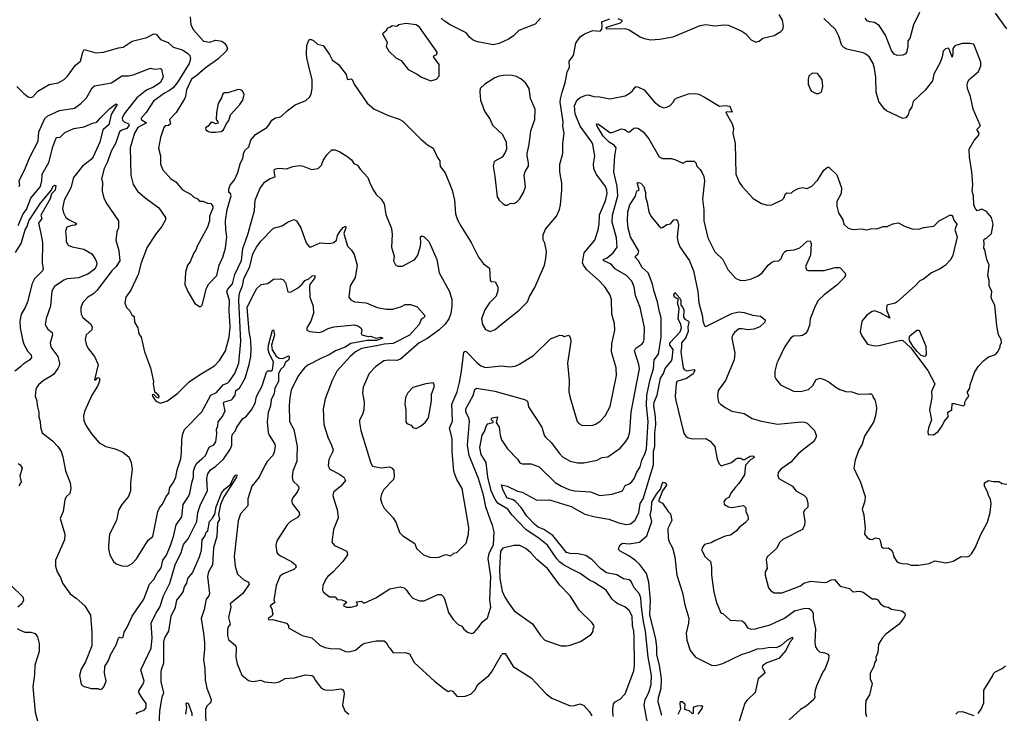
# Model space of a CAD drawing. Extents: x 1245432 to 1420865, y 606325 to 671314.
# Tile 126 of 256: x 1307969 to 1316604, y 644923 to 651010. Entities that reach past the tile are written whole.
import ezdxf

# ---------------------------------------------------------------- set-up
doc = ezdxf.new("R2010")
doc.units = 0

msp = doc.modelspace()

# ---------------------------------------------------------------- linework, layer by layer
at = {"layer": '0CON20XD'}
for points in [[(1315902.9, 651165), (1315805.7, 650965), (1315775.8, 650845), (1315758.6, 650825), (1315757.3, 650775), (1315746.7, 650723.3), (1315735, 650708.1), (1315715, 650698.5), (1315665, 650695.6), (1315638.9, 650708.9), (1315615, 650739.2), (1315561.5, 650875), (1315505, 650958.1), (1315465.4, 650985.4), (1315425, 650990.6), (1315401.2, 651001.2), (1315382.8, 651022.8)], [(1316625, 650928.8), (1316525, 651067.5)], [(1309462.5, 651035), (1309468.6, 650965), (1309492.4, 650922.4), (1309582.1, 650822.1), (1309635, 650812.5), (1309685, 650831.8), (1309742.4, 650822.4), (1309765.6, 650805.6), (1309786, 650775), (1309790.8, 650755), (1309780, 650735), (1309705, 650664.3), (1309594.4, 650585), (1309525, 650523.1), (1309475, 650488.8), (1309432.1, 650395), (1309423.8, 650335), (1309415.4, 650314.6), (1309340, 650195), (1309282.9, 650135), (1309290, 650095), (1309275, 650081.4), (1309245, 650078.6), (1309231.4, 650065), (1309203.3, 649975), (1309185.9, 649884.1), (1309202.5, 649815), (1309205, 649742.5), (1309225, 649691.2), (1309269.4, 649639.4)], [(1309269.4, 649639.4), (1309295, 649612.5), (1309337.3, 649587.3), (1309397, 649517), (1309473.3, 649475), (1309495, 649454), (1309528.8, 649438.8), (1309545, 649417.5), (1309575, 649417.5), (1309615, 649398.8), (1309645, 649397.5), (1309663, 649373), (1309661.2, 649355), (1309633.3, 649285), (1309632.5, 649245), (1309615, 649190), (1309526.4, 649023.6), (1309513.6, 648986.4), (1309496.4, 648963.6), (1309463.6, 648886.4), (1309440, 648855), (1309423.3, 648795), (1309417.5, 648685), (1309443.9, 648623.9), (1309505, 648520), (1309545, 648492.5), (1309557, 648493), (1309570, 648505), (1309608, 648655), (1309627.6, 648692.4), (1309696.9, 648765), (1309719.2, 648855), (1309749.2, 648925), (1309774, 649005), (1309785.8, 649105), (1309776.4, 649166.4), (1309773.8, 649245), (1309787.5, 649345), (1309822, 649465), (1309817.5, 649485), (1309802.5, 649495), (1309803.3, 649523.3), (1309815, 649559.2), (1309853.5, 649605), (1309881.7, 649668.3), (1309901.4, 649745), (1309925.6, 649795), (1309934.4, 649845.6), (1309945.8, 649865), (1309977.5, 649895), (1309996.8, 649953.2), (1310037.3, 650002.7), (1310136.4, 650063.6), (1310155, 650083.3), (1310180.9, 650129.1), (1310211.1, 650148.9), (1310245.7, 650154.3), (1310265, 650164), (1310315, 650211.2), (1310385.9, 650264.1), (1310477.7, 650302.3), (1310510.5, 650329.5), (1310524.1, 650355.9), (1310534, 650405), (1310534.1, 650484.1), (1310507.5, 650587.5), (1310486.2, 650675), (1310483.3, 650715), (1310487, 650783), (1310505, 650830), (1310515, 650840), (1310525, 650837.5), (1310545, 650827.5), (1310580, 650795), (1310630, 650785), (1310686.2, 650705), (1310707.7, 650657.7), (1310765, 650616.2), (1310830.5, 650530.5), (1310840.8, 650490.8), (1310845, 650486.7), (1310875, 650490), (1310884.1, 650484.1), (1310900.8, 650445), (1311016.8, 650276.8), (1311075, 650228), (1311195, 650172.5), (1311297.6, 650137.6), (1311328.3, 650118.3), (1311485, 649963.8), (1311545, 649913.3), (1311595, 649882.5), (1311634.4, 649795), (1311652.5, 649772.5), (1311654.3, 649755), (1311655, 649723.3), (1311700.8, 649665), (1311761.2, 649515), (1311782, 649425), (1311791.4, 649305), (1311808.6, 649255), (1311839.2, 649195), (1311929.2, 649055), (1311992, 648925), (1312035, 648868.8), (1312088.3, 648828.3), (1312095, 648722.5), (1312105, 648713.3), (1312139.5, 648709.5), (1312161.2, 648665), (1312163.3, 648635), (1312146.7, 648585), (1312088.8, 648525), (1312048.8, 648465), (1312018.8, 648385), (1312026.2, 648335), (1312055, 648292.5), (1312095, 648273.3), (1312138.3, 648291.7), (1312195, 648338.8), (1312347.8, 648462.2), (1312421.2, 648535), (1312438.8, 648581.2), (1312485, 648660), (1312570, 648855), (1312584.2, 648915), (1312588.6, 648975), (1312575, 649050), (1312558.3, 649078.3), (1312558.3, 649121.7), (1312579.3, 649170.7), (1312677.5, 649285), (1312702.9, 649345), (1312711.4, 649385), (1312724.3, 649515), (1312724.2, 649574.2), (1312705.6, 649675), (1312707, 649743), (1312732.9, 649835), (1312732.5, 649925), (1312744.4, 650015), (1312730.6, 650075), (1312733.5, 650115), (1312709.1, 650285), (1312710.9, 650315), (1312724.7, 650375.3), (1312753.6, 650456.4), (1312769.5, 650550.5), (1312791.2, 650595), (1312786.2, 650645), (1312826.7, 650695), (1312846.7, 650805), (1312885, 650860), (1312923, 650887), (1312995, 650916.7), (1313060.7, 650909.3), (1313073, 650927), (1313077.5, 650955), (1313073.3, 650985), (1313080, 650995), (1313145, 651016.7)], [(1312536.8, 651023.2), (1312489.7, 650970.3), (1312345, 650915.8), (1312295, 650866), (1312255, 650840), (1312175, 650801.1), (1312125, 650788.9), (1311985, 650815.8), (1311945, 650830), (1311915, 650853.8), (1311885, 650895.7), (1311744, 650965), (1311695, 650997.1), (1311664.7, 651024.7)], [(1311981.7, 647998.3), (1312012.2, 647972.2), (1312055, 647958.6), (1312195, 647972.9), (1312265.9, 647964.1), (1312315, 647970), (1312346.7, 647983.3), (1312475, 648063.3), (1312625, 648208.8), (1312705, 648241.2), (1312729.3, 648239.3), (1312745, 648230), (1312785, 648242.5), (1312800, 648215), (1312801.2, 648185), (1312774.2, 647995), (1312788, 647845), (1312784.3, 647745), (1312795, 647692.5), (1312858, 647485), (1312873.3, 647465), (1312905, 647448.8), (1312995, 647452), (1313019.7, 647460.3), (1313055.6, 647484.4), (1313102, 647535), (1313145.6, 647615), (1313203, 647887), (1313200.6, 647955), (1313158.9, 648095), (1313161.9, 648165), (1313189.2, 648285), (1313184.2, 648345), (1313162.2, 648425), (1313159.4, 648555), (1313145, 648598.8), (1313100, 648665), (1313045.4, 648725.4), (1312943.7, 648813.7), (1312912, 648855), (1312904.4, 648875), (1312918.1, 648965), (1313012.9, 649075), (1313042.6, 649167.4), (1313051.2, 649215), (1313053.2, 649296.8), (1313105, 649421.2), (1313120.5, 649485), (1313118.2, 649515), (1313106.4, 649545), (1313075, 649591.4), (1313023.1, 649655), (1313002.5, 649705), (1313000.6, 649745), (1313011.1, 649815), (1312995.6, 649915), (1312986.5, 649935), (1312884, 650075), (1312840.8, 650185), (1312835.4, 650255), (1312850.4, 650295), (1312865, 650313.3), (1312885, 650328.5), (1312935, 650348.5), (1312955, 650350), (1313005, 650335.6), (1313055, 650333.1), (1313145, 650316.7), (1313279.4, 650340.6), (1313315, 650361.2), (1313343.3, 650385), (1313365, 650416.7), (1313375, 650423.3), (1313395, 650418), (1313445.6, 650395.6), (1313535, 650286.7), (1313581.7, 650251.7), (1313615, 650237.5), (1313645, 650242.5), (1313673.6, 650256.4), (1313700, 650285), (1313715, 650312.5), (1313734.2, 650325.8), (1313835, 650358.8), (1313895, 650361.2), (1313925.8, 650355.8), (1313975, 650331.2), (1314105, 650252.5), (1314155, 650257.5), (1314195, 650250), (1314211.7, 650211.7), (1314220, 650205), (1314215, 650200), (1314168.3, 650201.7), (1314162.5, 650195), (1314217.5, 650095), (1314228, 650055), (1314224.2, 650015), (1314242.5, 649925), (1314248, 649655), (1314278.8, 649585), (1314303.8, 649545), (1314402.3, 649442.3), (1314475, 649398), (1314528, 649382), (1314565, 649385.8), (1314655, 649430), (1314668.8, 649445), (1314685, 649482.5), (1314695, 649490), (1314735, 649486.7), (1314752.5, 649505), (1314795, 649530), (1314835, 649536.7), (1314875, 649530), (1314915, 649548.8), (1314967.5, 649605), (1315021.1, 649688.9), (1315052.5, 649715), (1315065, 649716.2), (1315135, 649650), (1315176.2, 649535), (1315174, 649485), (1315136.2, 649415), (1315134.1, 649374.1), (1315148, 649315), (1315187.5, 649255), (1315196.2, 649215), (1315235, 649181.2), (1315275, 649168.8), (1315355, 649176.2), (1315395, 649166.2), (1315442.3, 649177.7), (1315485, 649176.2), (1315540, 649195), (1315575, 649196.7), (1315625, 649220), (1315675, 649226.7), (1315735, 649196), (1315805, 649172), (1315863.8, 649173.8), (1315895, 649186), (1315985, 649198.8), (1316032.5, 649245), (1316125, 649293.3), (1316145.9, 649295.9), (1316161.7, 649251.7), (1316187.5, 649215), (1316170, 649165), (1316190, 649105), (1316153.3, 648945), (1316133.3, 648905), (1316085, 648853.3), (1316035, 648821.2), (1315965, 648788), (1315895, 648733.8), (1315862.7, 648717.3), (1315825, 648677.5), (1315662.5, 648535), (1315645, 648523.8), (1315572.5, 648505), (1315569.5, 648465), (1315598.3, 648391.7), (1315515, 648437.5), (1315465, 648456), (1315437.5, 648445), (1315395, 648413.3), (1315353.3, 648365), (1315339.3, 648270.7), (1315355, 648236.7), (1315405, 648162.5), (1315465, 648146.7), (1315505, 648150), (1315695, 648198.8), (1315715, 648194), (1315782.1, 648132.1), (1315932.6, 647932.6), (1315993.3, 647815), (1315964, 647746), (1315968.8, 647695), (1315947.5, 647585), (1315966.2, 647495), (1315943, 647437), (1315932.5, 647395), (1315935, 647370), (1315981.7, 647368.3), (1316023, 647397), (1316057.5, 647445), (1316076.4, 647483.6), (1316110, 647525), (1316107.5, 647565), (1316143.6, 647586.4), (1316147.5, 647642.5), (1316165, 647643.3), (1316245, 647622.5), (1316256.4, 647633.6), (1316256.7, 647655), (1316265, 647672.5), (1316285, 647693.3), (1316291.2, 647705), (1316280, 647735), (1316282, 647745), (1316300.8, 647775), (1316304, 647805), (1316341.2, 647915), (1316374.2, 647965.8), (1316422.3, 648017.7), (1316465, 648050), (1316525, 648072.5), (1316545, 648092.5), (1316566.7, 648135), (1316567.5, 648155), (1316577.5, 648175), (1316576.7, 648205), (1316553.3, 648245), (1316537, 648323), (1316520, 648505), (1316493.3, 648555), (1316488.8, 648575), (1316493.3, 648625), (1316470, 648675), (1316469.3, 648720.7), (1316458.8, 648765), (1316470, 648855), (1316450, 648905), (1316431.7, 648991.7), (1316422.5, 649005), (1316427.5, 649045), (1316423, 649077), (1316435, 649090), (1316445, 649090), (1316490, 649135), (1316506.7, 649215), (1316492.5, 649275), (1316446.4, 649326.4), (1316405, 649347.5), (1316365, 649332.5), (1316346.7, 649355), (1316336.2, 649385), (1316333.1, 649465), (1316320.6, 649505), (1316327.6, 649562.4), (1316318.2, 649675), (1316297.3, 649805), (1316294.4, 649875), (1316339.7, 649950.3), (1316378, 649995), (1316382, 650015), (1316362.9, 650047.1), (1316392.9, 650075), (1316393.1, 650085), (1316330, 650225), (1316306.2, 650336.2), (1316279.4, 650405), (1316276.7, 650435), (1316281.3, 650458.7), (1316295.5, 650484.5), (1316376, 650555), (1316396.7, 650605), (1316396.4, 650636.4), (1316335, 650796.2), (1316301.7, 650801.7), (1316235, 650800), (1316170.4, 650779.6), (1316153.3, 650756.7), (1316153.5, 650715), (1316145, 650682.5), (1316120.6, 650750.6), (1316110.7, 650759.3), (1316086.8, 650753.2), (1316068, 650735), (1316060, 650685), (1316040.8, 650635), (1315986.8, 650533.2), (1315975, 650473.3), (1315909.5, 650390.5), (1315805, 650292.5), (1315793.3, 650245), (1315770.5, 650209.5), (1315760, 650175), (1315740.8, 650149.2), (1315714.1, 650144.1), (1315571.2, 650211.2), (1315553.3, 650225), (1315501.7, 650291.7), (1315479.2, 650375), (1315475.5, 650505.5), (1315465, 650582.5), (1315452.9, 650625), (1315420.5, 650680.5), (1315388.8, 650708.8), (1315365, 650719.4), (1315223, 650753), (1315195, 650767.1), (1315180, 650785), (1315152.2, 650865), (1315122.5, 650925), (1315021.9, 651021.9)], [(1313215, 651020), (1313250, 651005), (1313250, 650995), (1313235, 650980), (1313120, 650945), (1313110, 650935), (1313115, 650930), (1313275, 650932), (1313315, 650921.2), (1313410.3, 650860.3), (1313445, 650846), (1313505, 650834.2), (1313580.9, 650839.1), (1313699.3, 650860.7), (1313935, 650960), (1313985, 650969.2), (1314065, 650956), (1314145, 650966), (1314185, 650961.2), (1314300.7, 650910.7), (1314337.5, 650885), (1314383.9, 650833.9), (1314425, 650812.5), (1314455, 650822.5), (1314485, 650846.7), (1314585, 650872.5), (1314643, 650907), (1314660, 650925), (1314667, 650953), (1314658.8, 651005), (1314630, 651055)], [(1311575, 650473.8), (1311625, 650487.5), (1311647.5, 650515), (1311646.4, 650616.4), (1311597.5, 650685), (1311602.5, 650695), (1311626.7, 650705), (1311630, 650725), (1311473.8, 650945), (1311445.7, 650965.7), (1311355.8, 650975.8), (1311295, 650966.2), (1311275, 650950), (1311235, 650957.5), (1311215, 650942.5), (1311193.6, 650936.4), (1311179.3, 650910.7), (1311150, 650885), (1311191.7, 650811.7), (1311183.3, 650775), (1311206.7, 650735), (1311267.5, 650675), (1311313, 650653), (1311375, 650573.8), (1311455, 650533.3), (1311492.5, 650505), (1311575, 650473.8)], [(1307943.3, 650425), (1308003.6, 650363.6), (1308043.9, 650333.9), (1308065, 650326.7), (1308085, 650333.3), (1308127, 650383), (1308227.1, 650442.9), (1308307.5, 650455), (1308358, 650485), (1308387.1, 650515), (1308458, 650612), (1308501.2, 650645), (1308522, 650725), (1308535, 650750), (1308635, 650720), (1308705, 650724.2), (1308835, 650764.3), (1308875, 650770), (1308955, 650822), (1309082.5, 650855), (1309145, 650885.8), (1309165, 650882), (1309205, 650835.7), (1309269.9, 650809.9), (1309315, 650770), (1309395.9, 650745.9), (1309444.2, 650715), (1309461.4, 650695), (1309466.5, 650665), (1309454, 650625), (1309354.8, 650465), (1309315, 650412.5), (1309282.6, 650387.4), (1309237.5, 650365), (1309141.4, 650295), (1309078.5, 650195), (1309034.4, 650145), (1309035, 650134.5), (1309081.4, 650105), (1309005, 650064.5), (1308974.5, 650015), (1308938.9, 649885), (1308942.5, 649645), (1308964.2, 649565), (1309000.8, 649505), (1309065, 649449.2), (1309188.7, 649358.7), (1309248.8, 649275), (1309246, 649255), (1309214.3, 649195), (1309165.4, 649134.6), (1309085.5, 649014.5), (1309034, 648876), (1309006.9, 648775), (1308942.8, 648637.2), (1308900, 648575), (1308890, 648525), (1308904.5, 648484.5), (1308934.3, 648454.3), (1308951.2, 648421.2), (1308971.2, 648405), (1308976.8, 648356.8), (1309004, 648305), (1309015, 648252.5), (1309033.3, 648225), (1309063.8, 648095), (1309116.7, 647955), (1309142.5, 647835), (1309140, 647815), (1309150, 647745), (1309166.4, 647736.4), (1309190, 647705), (1309185, 647690), (1309170, 647695), (1309145, 647720), (1309131.7, 647718.3), (1309132.5, 647705), (1309162.3, 647662.3), (1309203.9, 647643.9), (1309265, 647666.7), (1309287.7, 647682.3), (1309355, 647733.3), (1309455, 647832), (1309545.5, 647894.5), (1309678.1, 647971.9), (1309720.5, 648019.5), (1309773.5, 648105), (1309804.6, 648225), (1309814.2, 648315.8), (1309805.8, 648455), (1309810, 648545), (1309783.9, 648625), (1309793.8, 648645), (1309835, 648692.9), (1309854.7, 648775), (1309912.6, 648897.4), (1309926.9, 649003.1), (1309969.4, 649125), (1310028.2, 649335), (1310034.5, 649425), (1310074.3, 649525), (1310116.7, 649585), (1310164.1, 649615.9), (1310209.2, 649630.8), (1310201.2, 649685), (1310204.2, 649695.8), (1310215, 649701.2), (1310245, 649705.8), (1310307.3, 649702.7), (1310365, 649722), (1310425, 649730), (1310455, 649726), (1310526.4, 649696.4), (1310585, 649703.8), (1310615, 649732.5), (1310630, 649775), (1310663.3, 649825), (1310705, 649866.7), (1310735, 649866.7), (1310775, 649850), (1310845, 649806.2), (1310879.3, 649779.3), (1310898.3, 649748.3), (1310932.5, 649735), (1310955, 649697.5), (1311021.4, 649625), (1311041.1, 649571.1), (1311071.4, 649515), (1311095, 649476.2), (1311138.8, 649435), (1311165.8, 649395), (1311180.3, 649300.3), (1311228.3, 649178.3), (1311234, 649125), (1311228.6, 649015), (1311254.2, 648935.8), (1311246.2, 648895), (1311265, 648860), (1311285, 648848), (1311325, 648847.5), (1311434.2, 648905), (1311461.4, 648945), (1311482, 649015), (1311488, 649045), (1311483.8, 649105), (1311495, 649113.8), (1311516.2, 649105), (1311555.7, 649065), (1311566.9, 649045), (1311625.6, 648905), (1311648.3, 648788.3), (1311739.2, 648625), (1311758.6, 648555), (1311759.4, 648495), (1311749.4, 648430.6), (1311731.1, 648385), (1311701.3, 648338.7), (1311644.4, 648285), (1311540.2, 648209.8), (1311472.9, 648175), (1311308.5, 648031.5), (1311275, 648020.4), (1311205, 648022.5), (1311162, 648015), (1311089.2, 647965), (1311034.4, 647905), (1310979.5, 647785), (1310975.5, 647735), (1310988.2, 647655), (1310985.6, 647585), (1310975.8, 647545), (1310950, 647495), (1310947.5, 647475), (1310959.4, 647405), (1311015, 647222.5), (1311047, 647117), (1311063.2, 647093.2), (1311138.3, 647078.3), (1311215, 647087.5), (1311236.2, 647075), (1311250, 647055), (1311254.2, 647005), (1311245.8, 646975), (1311163.2, 646886.8), (1311142, 646845), (1311133.8, 646805), (1311143.3, 646765), (1311164.2, 646724.2), (1311245, 646637.5), (1311270, 646595), (1311299.5, 646509.5), (1311329.7, 646479.7), (1311435, 646413.3), (1311449.5, 646369.5), (1311510, 646315), (1311565, 646294.2), (1311615, 646290), (1311645, 646294), (1311705, 646316.2), (1311750, 646305), (1311775, 646328.8), (1311802.5, 646335), (1311885, 646417.5), (1311904.3, 646495.7), (1311907.1, 646555), (1311849.4, 646895), (1311801.5, 646975), (1311776.9, 647045), (1311760.4, 647225), (1311762.7, 647335), (1311738.8, 647425), (1311763.1, 647486.9), (1311759.6, 647635), (1311803.9, 647745), (1311825.3, 647825), (1311844.7, 647925), (1311865, 648092.5), (1311875, 648101.2), (1311885, 648098.8), (1311981.7, 647998.3)], [(1307963.3, 649545), (1307970, 649565), (1307963.8, 649595), (1308020, 649710), (1308057.7, 649805), (1308130.9, 649945), (1308137.3, 650025), (1308187.8, 650142.2), (1308215, 650165.5), (1308317.3, 650212.7), (1308448, 650235), (1308505.6, 650275), (1308554.5, 650325), (1308605, 650412.2), (1308625, 650430), (1308773, 650457), (1308865, 650517.1), (1308923.5, 650516.5), (1308965, 650525.6), (1309115, 650585.6), (1309155, 650577.1), (1309205, 650583.3), (1309213.3, 650575), (1309226.7, 650505), (1309200.6, 650455), (1309135, 650416.2), (1309084.6, 650395.4), (1308995, 650325.3), (1308886, 650185), (1308868.2, 650145), (1308869.4, 650129.4), (1308885, 650113.6), (1308923.6, 650095), (1308928.4, 650085), (1308908, 650055), (1308865, 650041.9), (1308843.3, 650025), (1308810.9, 649929.1), (1308771.2, 649855), (1308737.6, 649762.4), (1308708.5, 649705), (1308685.7, 649615), (1308694.2, 649585), (1308690.8, 649505), (1308705.8, 649445), (1308733.4, 649393.4), (1308836, 649245), (1308836, 649185), (1308821.7, 649148.3), (1308813.1, 649075), (1308837.9, 648985), (1308846.5, 648895), (1308815, 648844.5), (1308775.5, 648805), (1308645, 648634.3), (1308614.6, 648605.4), (1308565, 648574.3), (1308521.1, 648528.9), (1308505.6, 648485), (1308504.4, 648455), (1308508.1, 648425), (1308523, 648397)], [(1312245, 649382.5), (1312275, 649401.2), (1312305, 649397.5), (1312325, 649407.5), (1312355, 649436.7), (1312386.8, 649493.2), (1312405.7, 649544.3), (1312394, 649645), (1312402.3, 649677.7), (1312430, 649725), (1312431.2, 649755), (1312418, 649815), (1312419.2, 649835), (1312437.1, 649915), (1312450, 650035), (1312486.7, 650135), (1312488, 650225), (1312448.8, 650318.8), (1312435.6, 650405), (1312403.8, 650455), (1312365, 650490), (1312325, 650512.5), (1312288.3, 650521.7), (1312225.8, 650524.2), (1312174.4, 650515.6), (1312135, 650501.2), (1312046.7, 650445), (1312007.5, 650405), (1312003.3, 650375), (1312011.2, 650305), (1312045, 650207.5), (1312093.3, 650135), (1312114.2, 650084.2), (1312203.9, 650003.9), (1312236.4, 649936.4), (1312237.5, 649875), (1312226.1, 649843.9), (1312200, 649805), (1312130, 649765), (1312120, 649725), (1312136.1, 649636.1), (1312156.2, 649455), (1312173.3, 649425), (1312205, 649396.7), (1312225, 649383.3), (1312245, 649382.5)], [(1314975, 650362.5), (1314996.4, 650373.6), (1315002.5, 650385), (1315012.5, 650425), (1315006.7, 650485), (1314965, 650537.5), (1314918.3, 650541.7), (1314890, 650515), (1314882.5, 650485), (1314882.5, 650445), (1314902.5, 650395), (1314913.6, 650383.6), (1314955, 650362.5), (1314975, 650362.5)], [(1309685, 650023.8), (1309735, 650030), (1309755, 650043.3), (1309781.7, 650098.3), (1309803.9, 650126.1), (1309816.7, 650175), (1309898.8, 650265), (1309925.7, 650304.3), (1309937.5, 650355), (1309922.5, 650385), (1309906.1, 650396.1), (1309885, 650398.8), (1309795, 650368), (1309765, 650368), (1309750.8, 650359.2), (1309738.8, 650325), (1309710, 650275), (1309693.9, 650196.1), (1309692.5, 650135), (1309707.5, 650115), (1309708.3, 650101.7), (1309685, 650097.5), (1309665, 650107.5), (1309645, 650106.7), (1309623, 650077), (1309598.3, 650061.7), (1309602.5, 650045), (1309625, 650030), (1309645, 650023.8), (1309685, 650023.8)], [(1307956, 649205), (1307999.2, 649305), (1308028.4, 649345), (1308065.8, 649445), (1308150, 649545), (1308162.8, 649595), (1308166.7, 649655), (1308225, 649756), (1308258.8, 649895), (1308285, 649965.8), (1308295, 649977.1), (1308325, 649978.8), (1308365, 650020.8), (1308443.3, 650055), (1308535, 650069.4), (1308607.9, 650102.1), (1308645, 650110.6), (1308675, 650145.6), (1308759.8, 650230.2), (1308805, 650265.4), (1308815, 650270.6), (1308822.5, 650265), (1308770.9, 650179.1), (1308751.3, 650088.7), (1308699.1, 650045), (1308671.9, 649935), (1308613, 649807), (1308595, 649782.9), (1308520.5, 649725), (1308441.5, 649625), (1308416.8, 649533.2), (1308357.7, 649425), (1308344.5, 649354.5), (1308351.9, 649315), (1308374.4, 649275), (1308401.2, 649255), (1308461.9, 649225), (1308466.8, 649215), (1308455, 649206.4), (1308425, 649204.7), (1308381.8, 649188.2), (1308370.6, 649155), (1308376.9, 649095), (1308377.5, 649065), (1308395, 649032), (1308427.8, 649017.8), (1308530, 648995), (1308601.2, 648955), (1308631.3, 648911.3), (1308643.1, 648885), (1308644.5, 648865), (1308635, 648838), (1308618.5, 648815), (1308565, 648776.2), (1308485, 648744.7), (1308385, 648735.4), (1308356, 648725), (1308275, 648668.8), (1308251.4, 648628.6), (1308238.9, 648495), (1308201.7, 648388.3), (1308192, 648335), (1308216.2, 648295), (1308254.4, 648264.4), (1308255.5, 648245), (1308236.7, 648175), (1308241.1, 648135), (1308304, 648054), (1308318.1, 647995), (1308315, 647972.5), (1308302.3, 647947.7), (1308264, 647895), (1308234.5, 647875.5), (1308177, 647843), (1308134, 647805), (1308118, 647785), (1308111.4, 647765), (1308105.8, 647705), (1308120, 647665), (1308121.2, 647625), (1308135.7, 647565.7), (1308135.7, 647525), (1308148, 647485), (1308150, 647435), (1308166.2, 647385), (1308255.4, 647315.4), (1308304, 647264), (1308331.1, 647221.1), (1308346.8, 647175), (1308371.4, 647051.4), (1308411.1, 646945), (1308417.8, 646895), (1308408.2, 646851.8), (1308377.2, 646822.8), (1308363.9, 646796.1), (1308348.8, 646695), (1308323.6, 646633.6), (1308364, 646495), (1308362, 646445), (1308282, 646268), (1308282, 646215), (1308295.9, 646165.9), (1308325.8, 646115), (1308344.2, 646064.2), (1308412.3, 645972.3), (1308465, 645933.8), (1308541.2, 645865), (1308590, 645785), (1308601.2, 645635), (1308600, 645515), (1308546.2, 645375), (1308508.3, 645311.7), (1308493.3, 645255), (1308508.3, 645178.3), (1308525, 645160), (1308595, 645141.2), (1308655, 645140), (1308675, 645132.5), (1308693, 645137), (1308706.1, 645153.9), (1308727.5, 645205), (1308713.8, 645275), (1308716.2, 645335), (1308746.2, 645385), (1308764.2, 645435.8), (1308813.8, 645525), (1308836.4, 645583.6), (1308845, 645592.5), (1308865, 645586.7), (1308877.5, 645592.5), (1308885.7, 645635), (1308910.3, 645679.7), (1308955.6, 645774.4), (1309057.1, 645925), (1309107.3, 646055), (1309145, 646097.1), (1309175, 646154.3), (1309209.1, 646200.9), (1309225, 646266), (1309255, 646310.8), (1309295, 646404), (1309318.5, 646475), (1309341.8, 646578.2), (1309391.9, 646648.1), (1309402, 646755), (1309448.5, 646825), (1309460.3, 646855), (1309476.9, 646945), (1309494, 646995), (1309493.9, 647045), (1309503.7, 647085), (1309522.8, 647117.2), (1309564.6, 647155), (1309597.7, 647185), (1309631.2, 647258.8), (1309669.9, 647280.1), (1309689.6, 647305), (1309697.5, 647375), (1309694.8, 647415), (1309705.2, 647444.8), (1309707.9, 647482.1), (1309744, 647525), (1309771.6, 647575), (1309756.9, 647645), (1309765, 647655.9), (1309825, 647674.7), (1309836.3, 647683.7), (1309859.7, 647715), (1309864.7, 647755), (1309895, 647776.2), (1309946.5, 647865), (1309982.5, 647985), (1309996.3, 648055), (1309999.8, 648115), (1309995.2, 648195), (1309980.7, 648275), (1309965, 648487.5), (1310033.3, 648625), (1310048.3, 648651.7), (1310085, 648686.2), (1310145, 648696.2), (1310195, 648732.9), (1310255, 648737.1), (1310275, 648730.8), (1310300.6, 648705), (1310321.4, 648621.4), (1310345, 648620), (1310405, 648654.3), (1310445, 648690), (1310468.5, 648721.5), (1310503.3, 648735), (1310535, 648762.5), (1310556.5, 648766.5), (1310558.2, 648745), (1310513.9, 648685), (1310508.9, 648665), (1310514.1, 648574.1), (1310542, 648495), (1310544.2, 648435), (1310522.5, 648365), (1310486, 648305), (1310487.5, 648285), (1310514.2, 648274.2), (1310596.1, 648266.1), (1310625, 648272.9), (1310675, 648300), (1310725, 648315.5), (1310905, 648331.4), (1310934.3, 648324.3), (1310961.2, 648305), (1310968.8, 648285), (1310963.3, 648255), (1310970, 648245), (1311025, 648230.5), (1311045, 648232.1), (1311095, 648215.9), (1311135, 648223.8), (1311154.2, 648215), (1311098.8, 648195), (1311015, 648193.8), (1310871.8, 648168.2), (1310824, 648136), (1310738.8, 648105), (1310681.9, 648068.1), (1310615, 648041.2), (1310495, 647977.3), (1310467.5, 647955), (1310410, 647885), (1310350.2, 647759.8), (1310336.4, 647695), (1310333.3, 647625), (1310334.3, 647485), (1310371.4, 647415), (1310380, 647385), (1310403.3, 647265), (1310399.1, 647170.9)], [(1308523, 648397), (1308589.7, 648339.7), (1308604, 648315), (1308600.3, 648289.7), (1308552.5, 648245), (1308544, 648205), (1308552.7, 648162.7), (1308568.8, 648125), (1308625, 648053.3), (1308655.6, 647985.6), (1308625, 647850), (1308635, 647850), (1308655, 647870), (1308670, 647865), (1308668.3, 647838.3), (1308652.5, 647795), (1308602.5, 647715), (1308537, 647573), (1308527.7, 647532.3), (1308531.7, 647491.7), (1308552.5, 647445), (1308598, 647375), (1308665, 647296.7), (1308724.1, 647264.1), (1308805, 647243.8), (1308872.5, 647215), (1308925, 647173.3), (1308947.1, 647125), (1308955.7, 647065), (1308940, 646945), (1308940, 646875), (1308923.3, 646825), (1308863.8, 646755), (1308834.2, 646705.8), (1308818, 646615), (1308756, 646495), (1308746.2, 646395), (1308746.2, 646365), (1308758.8, 646315), (1308790, 646255), (1308815, 646236.2), (1308865, 646216.2), (1308915, 646214), (1308955, 646238), (1308992.8, 646277.2), (1309095, 646441.2), (1309135.4, 646474.6), (1309179.1, 646695), (1309193.9, 646726.1), (1309221.1, 646758.9), (1309253.6, 646826.4), (1309275.8, 646855), (1309284, 646905), (1309314.6, 646945.4), (1309337.5, 646995), (1309350.4, 647059.6), (1309381.5, 647155), (1309388.9, 647215), (1309390.8, 647325), (1309400, 647375), (1309415, 647413.3), (1309565, 647570), (1309645, 647714.2), (1309695, 647739.2), (1309751.9, 647805), (1309795, 647824.6), (1309804.8, 647835.2), (1309856, 647905), (1309891.6, 647995), (1309907.9, 648185), (1309890, 648545), (1309892, 648595), (1309902.6, 648625), (1309922.2, 648675), (1309934, 648735), (1309987, 648845), (1310014.7, 648955), (1310045.3, 649014.7), (1310084.3, 649065.7), (1310195, 649179.2), (1310269.1, 649200.9), (1310316.1, 649233.9), (1310375, 649256.2), (1310396.4, 649246.4), (1310433.8, 649185), (1310481.4, 649051.4), (1310506.7, 649016.7), (1310525, 649018), (1310605, 649052.5), (1310685, 649047.1), (1310725, 649054.3), (1310746.8, 649075), (1310755.8, 649115), (1310778.5, 649155), (1310805, 649187.8), (1310825, 649198), (1310827.8, 649185), (1310810.5, 649135), (1310843.6, 649023.6), (1310878.2, 648988.2), (1310900.6, 648950.6), (1310929.4, 648855), (1310911.4, 648748.6), (1310868.1, 648675), (1310854.2, 648575), (1310871.7, 648551.7), (1310905, 648534.3), (1311006.1, 648526.1), (1311105, 648485.5), (1311185, 648470.9), (1311240.9, 648469.1), (1311316.9, 648493.1), (1311348.8, 648511.2), (1311395, 648510), (1311455, 648490), (1311521.4, 648415), (1311515, 648396), (1311490, 648380), (1311472.9, 648335), (1311387.8, 648242.2), (1311245, 648167.9), (1311165, 648162), (1311096.9, 648146.9), (1310966.2, 648123.8), (1310915, 648095.5), (1310867.8, 648055), (1310750.8, 647925), (1310710, 647845), (1310647.7, 647682.3), (1310629.2, 647595), (1310636.8, 647456.8), (1310670, 647345), (1310704.3, 647275), (1310716.7, 647235), (1310712.2, 647215), (1310678.7, 647151.3), (1310673.1, 647095), (1310690, 647065), (1310768.8, 647025), (1310811.2, 646995), (1310826, 646965), (1310785, 646916), (1310722, 646865), (1310715.8, 646835), (1310723.3, 646803.3), (1310753, 646713), (1310762.7, 646637.3), (1310722, 646535), (1310706.2, 646425), (1310730, 646395), (1310837.5, 646345), (1310843.3, 646315), (1310801.4, 646255), (1310715, 646161.2), (1310670, 646125), (1310656.7, 646105), (1310626.2, 646045), (1310623.3, 646005), (1310632.5, 645985), (1310685, 645943.8), (1310735, 645946), (1310752.3, 645922.3), (1310795, 645918.8), (1310830, 645905), (1310837.5, 645895), (1310810, 645875), (1310807.5, 645865), (1310835, 645854.2), (1310875, 645854.2), (1310920, 645865), (1310930, 645875), (1310928.3, 645888.3), (1310920, 645895), (1310925, 645900), (1310965, 645907.5), (1310981.7, 645891.7), (1310995, 645892.5), (1311091.2, 645935), (1311215.5, 646014.5), (1311305, 646033.3), (1311341.2, 646025), (1311358, 646008), (1311385.8, 645965), (1311415, 645934), (1311475, 645910), (1311515, 645910.8), (1311635, 645966.5), (1311665.3, 645965.3), (1311685, 645945.8), (1311697.6, 645917.6), (1311728.3, 645808.3), (1311770, 645745), (1311812.7, 645702.7), (1311845, 645686.7), (1311862.3, 645662.3), (1311895.9, 645635.9), (1311935, 645623.3), (1311950.5, 645629.5), (1311993.3, 645675), (1312025, 645723.3), (1312070.5, 645759.5), (1312100, 645855), (1312090.5, 645915), (1312101.9, 646125), (1312077.7, 646282.3), (1312086.2, 646325), (1312123.3, 646405), (1312128.8, 646515), (1312116.5, 646575), (1312098.2, 646618.2), (1312057.7, 646735), (1312035, 646838.8), (1311991.2, 646985), (1311909.7, 647185), (1311896.1, 647275), (1311914.5, 647485.5), (1311908.5, 647515), (1311880, 647565), (1311880.7, 647595), (1311946.7, 647713.3), (1311959.2, 647765), (1311975, 647777.5), (1312135, 647750.5), (1312396.9, 647676.9), (1312422.7, 647662.7), (1312431.9, 647611.9), (1312547.5, 647435), (1312568.9, 647365), (1312580.6, 647345), (1312629.3, 647299.3), (1312702, 647202), (1312728.8, 647175), (1312795, 647137.1), (1312859.2, 647120.8), (1312915, 647120), (1313032.5, 647145), (1313073.2, 647166.8), (1313126.4, 647173.6), (1313235, 647251.2), (1313285, 647308.8), (1313307.1, 647345), (1313320, 647395), (1313330, 647565), (1313377.1, 647812.9), (1313404, 647945), (1313399.6, 647985), (1313361.8, 648105), (1313372.7, 648127.3), (1313425, 648161.4), (1313439.4, 648180.6), (1313445.5, 648205), (1313447.8, 648307.8), (1313408.8, 648485), (1313368.3, 648588.3), (1313356.1, 648665), (1313337.9, 648715), (1313291.5, 648765), (1313195, 648821.2), (1313156.1, 648866.1), (1313091.9, 648895), (1313086.2, 648905), (1313120.8, 648919.2), (1313174.7, 648965.3), (1313207.1, 649015), (1313203.1, 649095), (1313164, 649234), (1313167.6, 649295), (1313213.2, 649465), (1313208.1, 649545), (1313180.3, 649675), (1313188.2, 649815), (1313198.5, 649885), (1313184.4, 649905), (1313137.2, 649935), (1313085, 649988.2), (1313031.8, 650075), (1313026.7, 650095), (1313045, 650094.4), (1313145, 650020.8), (1313165, 650021.2), (1313245, 650053.3), (1313275, 650046.7), (1313295, 650028.8), (1313315, 650024), (1313355, 650058.8), (1313375, 650062), (1313395, 650055.7), (1313435, 650025.8), (1313485.6, 649965), (1313575.7, 649805.7), (1313605, 649792), (1313682.9, 649792.9), (1313713.2, 649783.2), (1313785, 649752.5), (1313815, 649770), (1313885, 649769.2), (1313898.6, 649755), (1313906.2, 649725), (1313935, 649696.2), (1313954.2, 649665), (1313968.1, 649635), (1313974.4, 649595), (1313957.5, 649435), (1313968.8, 649341.2), (1313968.8, 649245), (1314004.3, 649095), (1314065, 648973.8), (1314135, 648906.2), (1314177.7, 648817.7), (1314245, 648742.5), (1314283.6, 648723.6), (1314325, 648720.8), (1314385, 648737.1), (1314445, 648762.9), (1314480.9, 648789.1), (1314533.8, 648855), (1314565, 648881.2), (1314585, 648890), (1314627.5, 648895), (1314646.7, 648915), (1314665, 648957.5), (1314682.5, 648975), (1314695, 648983.3), (1314759.5, 648989.5), (1314810.7, 649009.3), (1314875, 649066), (1314900.7, 649070.7), (1314909.2, 649045), (1314903.5, 648945), (1314859.2, 648845), (1314867.5, 648815), (1314885, 648810), (1315025, 648808.1), (1315120, 648835), (1315155, 648836.2), (1315165, 648832.5), (1315208, 648785), (1315210, 648765), (1315198, 648745), (1315135, 648681.4), (1315023.6, 648596.4), (1314972.5, 648545), (1314945, 648497.5), (1314900, 648385), (1314893.8, 648325), (1314875, 648273.3), (1314860, 648255), (1314835, 648240), (1314815, 648234.3), (1314756, 648234), (1314731.7, 648218.3), (1314676.2, 648135), (1314616.9, 648013.1), (1314607.5, 647995), (1314592, 647925), (1314591.2, 647875), (1314598.8, 647858.8), (1314640, 647805), (1314755, 647750), (1314815, 647746), (1314885, 647764.3), (1314925, 647798.8), (1314955, 647853.8), (1314985, 647862.9), (1315025, 647852.9), (1315068.9, 647828.9), (1315125, 647784.2), (1315160, 647765), (1315215, 647747.5), (1315265, 647743.3), (1315325, 647723.8), (1315415, 647727.5), (1315435.8, 647725.8), (1315447.5, 647715), (1315452.5, 647695), (1315466.7, 647675), (1315478.3, 647628.3), (1315482, 647595), (1315473.8, 647535), (1315455, 647477.5), (1315378.8, 647355), (1315356, 647285), (1315328, 647235), (1315296.2, 647145), (1315284, 647075), (1315322.9, 646992.9), (1315340.5, 646960.5), (1315383.8, 646825), (1315380, 646785), (1315356.7, 646715), (1315371.2, 646665), (1315383.8, 646545), (1315376, 646495), (1315401.2, 646465), (1315425, 646450), (1315445, 646449.2), (1315475, 646463.3), (1315505.8, 646455.8), (1315515, 646440), (1315526.7, 646385), (1315545, 646371.2), (1315585, 646373.8), (1315614.4, 646354.4), (1315626.9, 646335), (1315634, 646295), (1315660, 646255), (1315675, 646246.2), (1315705, 646238), (1315755.7, 646235.7), (1315786.2, 646223.8), (1315852, 646222), (1315945, 646238.8), (1315995, 646260), (1316095, 646243.3), (1316155, 646257.5), (1316225, 646300), (1316275, 646297.5), (1316295, 646303.3), (1316315, 646322.5), (1316346.7, 646375), (1316398.3, 646491.7), (1316455, 646600), (1316478.6, 646685), (1316487.5, 646765), (1316481.2, 646801.2), (1316464.2, 646835), (1316457.3, 646867.3), (1316430, 646915), (1316430, 646945), (1316465, 646967.5), (1316505, 646956.2), (1316555, 646956), (1316585, 646940), (1316625, 646933.3)], [(1307933.3, 648966.7), (1307982.5, 649047.5), (1308015.9, 649165), (1308033.3, 649195), (1308047.8, 649245), (1308150.9, 649399.1), (1308243, 649507), (1308265, 649552.7), (1308275, 649559.1), (1308286.5, 649556.5), (1308278.8, 649515), (1308248.1, 649481.9), (1308235, 649437.5), (1308155.5, 649295), (1308162.2, 649265), (1308134.3, 649225), (1308155, 649132.5), (1308167.9, 649055), (1308164.5, 648874.5), (1308175.7, 648825), (1308167.8, 648805), (1308098.9, 648735), (1308077.2, 648695), (1308036, 648535), (1308018.1, 648485), (1307980.8, 648425), (1307970.8, 648365), (1307972.3, 648305), (1307992.1, 648202.1), (1308005, 648163.8), (1308038.9, 648098.9), (1308070.3, 648070.3), (1308071.1, 648045), (1308056.2, 648023.8), (1307995, 647985.4), (1307976.5, 647963.5), (1307926.2, 647925)], [(1313173.8, 644895), (1313171.2, 644955), (1313177.5, 645005), (1313190, 645025), (1313235, 645048), (1313277.4, 645092.6), (1313355.5, 645295), (1313361.5, 645345), (1313358, 645595), (1313353.9, 645645), (1313341.5, 645695), (1313339.1, 645775), (1313315, 645825.8), (1313275, 645857.1), (1313215, 645883.1), (1313195, 645898.6), (1313165.4, 645925.4), (1313112, 646005), (1313005, 646073.1), (1312965, 646090.6), (1312885, 646150.6), (1312806.7, 646186.7), (1312736.3, 646226.3), (1312703.2, 646253.2), (1312679.1, 646279.1), (1312598.3, 646398.3), (1312525, 646457.2), (1312406.7, 646536.7), (1312284.3, 646664.3), (1312250, 646715), (1312165, 646765.2), (1312138.2, 646798.2), (1312104.5, 646875), (1312075, 646994.2), (1312060.5, 647125), (1312014.7, 647195), (1312003.8, 647255), (1312023.4, 647365), (1312044.7, 647395.3), (1312061.6, 647448.4), (1312075, 647463.3), (1312107.5, 647472.5), (1312120, 647475), (1312120, 647485), (1312105, 647500), (1312105, 647510), (1312113, 647517), (1312157.5, 647525), (1312146, 647476), (1312173.4, 647433.4), (1312181.9, 647365), (1312195, 647323.8), (1312248, 647245), (1312333, 647153), (1312355, 647120), (1312375, 647112.5), (1312453.2, 647113.2), (1312525, 647086.4), (1312665, 646947.3), (1312719.2, 646915), (1312785, 646887.9), (1312835, 646874.5), (1312975, 646865.7), (1313055, 646835.6), (1313165, 646845.7), (1313255, 646876.2), (1313277.9, 646922.1), (1313315, 646936.9), (1313338.1, 646955), (1313358.9, 646985), (1313377.3, 647032.7), (1313410.9, 647085), (1313424.6, 647145), (1313453.5, 647205), (1313464.2, 647245), (1313480.4, 647485), (1313466.7, 647625), (1313468.7, 647715), (1313497.8, 647852.2), (1313527.4, 647945), (1313532.5, 648025), (1313571.8, 648075), (1313595.3, 648225.3), (1313595.4, 648395), (1313579.6, 648445), (1313563.5, 648535), (1313532.9, 648625), (1313519.2, 648689.2), (1313497.3, 648745), (1313479.2, 648789.2), (1313427.1, 648835), (1313396, 648895), (1313365.8, 648925), (1313368, 648935), (1313394, 648956), (1313398.1, 648978.1), (1313326.4, 649105), (1313305, 649180), (1313298.6, 649245), (1313301.4, 649325), (1313320, 649385), (1313368, 649462), (1313381.7, 649508.3), (1313395, 649510), (1313402, 649518), (1313385, 649577.5), (1313395, 649582.5), (1313415, 649574.7), (1313441.7, 649545), (1313458.1, 649495), (1313455.9, 649455), (1313471.5, 649405), (1313484.7, 649325), (1313504.7, 649284.7), (1313575, 649200), (1313595, 649183.8), (1313605, 649186.2), (1313645, 649213.3), (1313675, 649220), (1313706.1, 649253.9), (1313725, 649256.4), (1313737.7, 649247.7), (1313746.1, 649206.1), (1313735.5, 649105.5), (1313740, 649065), (1313757.6, 649017.6), (1313843.7, 648893.7), (1313878.6, 648805), (1313914.5, 648625), (1313925.5, 648525), (1313955.5, 648405), (1313959.4, 648365), (1313975, 648322.5), (1313985, 648317.5), (1314215, 648431.2), (1314275, 648446.9), (1314321.4, 648441.4), (1314395, 648417.1), (1314465, 648408.8), (1314506.7, 648375), (1314503.3, 648355), (1314460, 648315), (1314407.5, 648295), (1314355, 648288.9), (1314305, 648298.1), (1314275, 648295.8), (1314238, 648265), (1314220.7, 648240.7), (1314214.3, 648214.3), (1314239.2, 648085), (1314234.2, 648025), (1314159.2, 647845), (1314094, 647755), (1314088.8, 647705), (1314096.7, 647655), (1314113.3, 647635), (1314155, 647606), (1314215, 647575.8), (1314322.5, 647555), (1314391.3, 647511.3), (1314475, 647487.8), (1314615, 647460.5), (1314825, 647481.1), (1314855, 647478.6), (1314875, 647470), (1314939.2, 647405), (1314954.2, 647365), (1314952.5, 647345), (1314932.9, 647307.1), (1314830.4, 647229.6), (1314795, 647200), (1314732.5, 647127.5), (1314643.3, 647065), (1314621.2, 647035), (1314616.4, 647006.4), (1314627.5, 646985), (1314745, 646916.7), (1314776.7, 646875), (1314845, 646836.7), (1314870, 646815), (1314880, 646765), (1314879.3, 646730.7), (1314850, 646705), (1314842, 646685), (1314853.8, 646605), (1314850, 646575), (1314832.5, 646535), (1314662.3, 646447.7), (1314636.2, 646423.8), (1314605, 646370), (1314525, 646297.5), (1314516.1, 646273.9), (1314522.9, 646195), (1314507.1, 646165), (1314505.8, 646135.8), (1314536.7, 646025), (1314557.3, 645997.3), (1314585, 645980), (1314655, 645979.2), (1314815, 646042.2), (1314845.4, 646064.6), (1314907.9, 646082.1), (1315025, 646070.8), (1315047.5, 646075), (1315085.9, 646094.1), (1315115, 646096), (1315165, 646039.2), (1315245, 646018.8), (1315275, 645990), (1315335, 645993.8), (1315365, 645985.8), (1315445, 645926.2), (1315477.7, 645927.7), (1315495, 645920), (1315515, 645887.5), (1315550, 645860), (1315584.1, 645854.1), (1315615, 645836), (1315705, 645821.2), (1315730.7, 645800.7), (1315733.3, 645785), (1315726, 645765), (1315682.9, 645705), (1315565, 645618.8), (1315534.2, 645585.8), (1315500.5, 645529.5), (1315493, 645457), (1315476.7, 645415), (1315479.3, 645390.7), (1315463.8, 645365), (1315458.8, 645335), (1315425.8, 645275), (1315428, 645225), (1315443.3, 645185), (1315422, 645085), (1315390, 645035), (1315386.7, 644985), (1315386.4, 644926.4), (1315396.4, 644896.4)], [(1313474.6, 644835), (1313444.5, 644995), (1313455.4, 645045), (1313486.6, 645105), (1313507.3, 645175), (1313509.7, 645255), (1313494.6, 645335.4), (1313480, 645415), (1313457.7, 645645), (1313439.2, 645729.2), (1313422.1, 645855), (1313417, 645935), (1313402, 645975), (1313356.5, 646025), (1313330.6, 646080.6), (1313315, 646093.1), (1313265, 646102.2), (1313205, 646137.2), (1313115, 646155.3), (1313061.8, 646195), (1312989.1, 646269.1), (1312935, 646308.5), (1312865, 646323.9), (1312796.9, 646326.9), (1312763.8, 646335), (1312645, 646484.6), (1312565.6, 646535), (1312515, 646557.7), (1312485, 646579.3), (1312415, 646652.5), (1312367.7, 646727.7), (1312319.6, 646779.6), (1312295, 646795.3), (1312241.9, 646815), (1312205, 646888), (1312195, 646928), (1312245, 646916.9), (1312335, 646872.2), (1312375, 646864), (1312505, 646794.2), (1312615, 646796.9), (1312805, 646737.1), (1312925, 646670.5), (1313015, 646646.7), (1313135, 646626.6), (1313223.3, 646595), (1313285, 646578.8), (1313325, 646584.4), (1313365, 646617.5), (1313399.6, 646685), (1313409.1, 646765), (1313435.3, 646805), (1313527.3, 647105), (1313526, 647225), (1313539.5, 647265), (1313538, 647385), (1313546.6, 647455), (1313545.4, 647525), (1313531.3, 647625), (1313534.2, 647655), (1313558.5, 647715), (1313587.2, 647862.8), (1313614, 647905), (1313630, 647950), (1313683.7, 648015), (1313690.6, 648035), (1313698.6, 648115), (1313670.7, 648155), (1313669.8, 648175), (1313759.8, 648270.2), (1313772.4, 648305), (1313765.8, 648335.8), (1313742, 648385), (1313752.7, 648475), (1313737.5, 648525), (1313745.9, 648555.9), (1313711.1, 648575), (1313704.3, 648595), (1313715, 648616.2), (1313756.7, 648565), (1313766.6, 648545), (1313766.9, 648505), (1313785, 648483.6), (1313791.7, 648465), (1313790, 648400), (1313803.2, 648383.2), (1313834.3, 648365), (1313838.3, 648351.7), (1313829.4, 648315), (1313830.3, 648275), (1313808.8, 648215), (1313771.6, 648175), (1313773.5, 648135), (1313766.5, 648095), (1313786.1, 647956.1), (1313795, 647940.8), (1313815, 647928.1), (1313885, 647940), (1313890.8, 647935), (1313875, 647903.5), (1313817.7, 647862.3), (1313732, 647835), (1313725.6, 647815), (1313718.2, 647705), (1313722.1, 647667.9), (1313783.4, 647413.4), (1313795.8, 647375), (1313810, 647355), (1313825, 647342.5), (1313865, 647333.1), (1313985, 647334.3), (1314025, 647310.8), (1314064.3, 647264.3), (1314084.2, 647154.2), (1314101.7, 647111.7), (1314120, 647095), (1314212.5, 647125), (1314245, 647153.3), (1314265, 647161.2), (1314293, 647163), (1314310.5, 647150.5), (1314325, 647149.2), (1314375, 647181.1), (1314401.5, 647181.5), (1314410.6, 647175), (1314407.8, 647165), (1314380.8, 647149.2), (1314335, 647101.2), (1314324, 647015), (1314275, 646938.6), (1314245, 646908.6), (1314206.2, 646853.8), (1314190.2, 646819.8), (1314158.9, 646801.1), (1314145.8, 646785), (1314142.5, 646775), (1314148.8, 646755), (1314185, 646734), (1314215, 646730), (1314315, 646747.5), (1314337.5, 646725), (1314336.7, 646695), (1314353.8, 646655), (1314355.9, 646624.1), (1314331.2, 646595), (1314278.8, 646555), (1314255.9, 646524.1), (1314202.5, 646485), (1314155, 646476.2), (1314062.1, 646437.9), (1314032, 646418), (1313974.4, 646405.6), (1313954.1, 646375.9), (1313952, 646355), (1313977.7, 646297.7), (1314025.7, 646255), (1314034.4, 646205), (1314034.4, 646135), (1314056.9, 645985), (1314078.6, 645895), (1314115, 645810), (1314121.7, 645801.7), (1314135, 645800), (1314199.3, 645739.3), (1314305, 645733.3), (1314325, 645716.7), (1314352.5, 645672.5), (1314382.3, 645662.3), (1314417.5, 645665), (1314550.5, 645699.5), (1314675, 645758.8), (1314765, 645821.3), (1314855, 645844.5), (1314892.1, 645842.1), (1314916.7, 645825), (1314927.7, 645797.7), (1314926.2, 645755), (1314947.5, 645665), (1314941.2, 645545), (1314948.8, 645505), (1314962.3, 645482.3), (1314983.8, 645463.8), (1315030, 645455), (1315055, 645442.5), (1315065, 645430), (1315061.2, 645395), (1315032, 645315), (1315008.3, 645281.7), (1314960.7, 645169.3), (1314946, 645125), (1314938.8, 645085), (1314941.2, 645065), (1314934, 645045), (1314866.7, 644985), (1314816.2, 644955), (1314718, 644865)], [(1310156.4, 648085), (1310147.1, 648115), (1310150.8, 648155), (1310185, 648286.2), (1310195, 648287.5), (1310202.7, 648245), (1310177.5, 648155), (1310181.7, 648111.7), (1310217.5, 648057.5), (1310245, 648038.3), (1310275, 648036.5), (1310325, 648059.5), (1310332.5, 648055), (1310332.9, 648042.9), (1310326.5, 648023.5), (1310300, 648005), (1310285, 647965.5), (1310255, 647939.4), (1310238, 647902), (1310237.5, 647835), (1310205, 647776.9), (1310201.1, 647728.9), (1310174.5, 647675), (1310167.2, 647622.8), (1310147.6, 647562.4), (1310139.6, 647479.6), (1310147.6, 647387.6), (1310155.5, 647365), (1310205.9, 647285.9), (1310209.6, 647265), (1310200.6, 647215), (1310188.1, 647185), (1310138.1, 647131.9), (1310118.3, 647098.3), (1310068, 646995), (1310004, 646915), (1309970, 646805), (1309970, 646745), (1309905, 646672.5), (1309885, 646612.5), (1309848.3, 646298.3), (1309858.6, 646215), (1309878.8, 646145), (1309934, 646095), (1309974.5, 646074.5), (1309981.9, 646055), (1309925, 645974.4), (1309815.7, 645885), (1309820.9, 645855), (1309800.8, 645765), (1309814.2, 645705), (1309794.2, 645675.8), (1309790.5, 645655), (1309790.5, 645605), (1309799.9, 645569.9), (1309862.9, 645515), (1309868.1, 645495), (1309864, 645415), (1309875.9, 645355.9), (1309917.7, 645257.7), (1309975, 645211.2), (1310015, 645202), (1310083.6, 645213.6), (1310115, 645199.2), (1310205, 645190), (1310245, 645199.4), (1310297.7, 645227.7), (1310375, 645232.9), (1310475, 645259.2), (1310530, 645255), (1310546.4, 645246.4), (1310560, 645215), (1310610.7, 645150.7), (1310635, 645132.5), (1310657, 645127), (1310722.3, 645127.7), (1310785, 645138), (1310800.6, 645130.6), (1310811.4, 645115), (1310814.4, 645095), (1310800, 644995), (1310821.2, 644945), (1310855.9, 644915.9)], [(1315905, 648053.3), (1315874.3, 648064.3), (1315839.1, 648099.1), (1315803.3, 648143.3), (1315772.5, 648195), (1315770, 648215), (1315776.2, 648235), (1315835, 648286.7), (1315857.5, 648285), (1315915.8, 648145.8), (1315918.8, 648075), (1315913.3, 648056.7), (1315905, 648053.3)], [(1308990, 644915), (1309001.3, 644928.7), (1309059.8, 644950.2), (1309078.3, 644971.7), (1309077.8, 645007.8), (1309045, 645052.9), (1309012.2, 645105), (1309015, 645118.8), (1309050, 645175), (1309058.9, 645205), (1309031.9, 645305), (1309121.8, 645495), (1309130.8, 645585), (1309122.5, 645715), (1309164.8, 645805), (1309197.6, 645855), (1309230.4, 645955), (1309285.3, 646065), (1309332.8, 646225), (1309386, 646334), (1309406.5, 646405), (1309446.7, 646455), (1309499.7, 646560.3), (1309522, 646605), (1309531.3, 646685), (1309553.8, 646756.2), (1309614.6, 646875), (1309608.9, 646985), (1309618.5, 647025), (1309641.2, 647058.8), (1309689, 647091), (1309755, 647152.5), (1309816.6, 647243.4), (1309829.2, 647275), (1309827.9, 647345), (1309836, 647374), (1309859.5, 647400.5), (1309874.4, 647435), (1309925, 647510), (1309955, 647528.8), (1310002.5, 647585), (1310032.5, 647645), (1310046.4, 647703.6), (1310095, 647797.5), (1310133.9, 647916.1), (1310145, 647927.5), (1310175, 647928), (1310185, 647936.7), (1310195.3, 648005), (1310156.4, 648085)], [(1311445, 647422.5), (1311485, 647442.5), (1311525, 647473.8), (1311552.5, 647515), (1311580, 647665), (1311581.2, 647725), (1311603.8, 647785), (1311603, 647813), (1311595, 647822.5), (1311530, 647815), (1311415, 647783.3), (1311373.1, 647736.9), (1311352, 647695), (1311347.5, 647635), (1311355.8, 647585), (1311355, 647480), (1311365, 647467.5), (1311403, 647453), (1311415, 647432.5), (1311445, 647422.5)], [(1307955, 647115.8), (1307973.3, 647105), (1307991.2, 647075), (1307970.8, 647005), (1307982.5, 646955), (1307962.1, 646917.9)], [(1310399.1, 647170.9), (1310399.5, 647135), (1310365, 647046.7), (1310357.1, 646995), (1310364.6, 646964.6), (1310414.2, 646915), (1310417.1, 646895), (1310401.9, 646865), (1310359.8, 646810.2), (1310353.1, 646785), (1310362.9, 646755), (1310419.2, 646685), (1310424, 646665), (1310405, 646642.5), (1310344.4, 646605.6), (1310313.2, 646576.8), (1310224.1, 646435.9), (1310213.8, 646395), (1310223.8, 646335), (1310233, 646323), (1310256.7, 646305), (1310353.8, 646255), (1310386.8, 646226.8), (1310392.5, 646205), (1310372.5, 646185), (1310272.5, 646145), (1310250, 646125), (1310218.6, 646045), (1310196.2, 645915), (1310205.8, 645895), (1310166.7, 645865), (1310182.5, 645835), (1310183.3, 645815), (1310187.5, 645795), (1310181.7, 645778.3), (1310147.5, 645755), (1310153.9, 645743.9), (1310185, 645747.5), (1310310, 645715), (1310327.5, 645695), (1310325, 645672.5), (1310445, 645606.7), (1310531.2, 645585), (1310601.1, 645521.1), (1310645, 645500.6), (1310695, 645491.4), (1310775, 645487.5), (1310826.6, 645466.6), (1310855, 645461.9), (1310913.7, 645476.3), (1310972.4, 645527.6), (1310995, 645539.5), (1311095, 645559.2), (1311165, 645558), (1311183.3, 645543.3), (1311205, 645502.5), (1311216.1, 645496.1), (1311243.9, 645453.9), (1311352.3, 645457.7), (1311385.8, 645445.8), (1311428.3, 645368.3), (1311606.1, 645206.1), (1311689.5, 645139.5), (1311725, 645113.8), (1311748.3, 645121.7), (1311765, 645117.5), (1311805, 645071.2), (1311875, 645072), (1311925, 645091.2), (1311958.8, 645125), (1311986.7, 645175), (1312082.5, 645255), (1312106.7, 645285), (1312195, 645436.7), (1312205, 645446.7), (1312225, 645446.7), (1312295, 645333.3), (1312454.1, 645234.1), (1312585, 645093.8), (1312635, 645056), (1312795, 644990), (1312835, 644991.2), (1312885, 645006.2), (1312915, 644992), (1312965.8, 644935.8), (1312985, 644900)], [(1309191.5, 644825), (1309197.4, 644945), (1309218.2, 645065), (1309233.1, 645105), (1309209.3, 645195), (1309208.3, 645285), (1309211.6, 645308.4), (1309234.1, 645365), (1309231.8, 645555), (1309240.8, 645585), (1309275.9, 645645), (1309296.2, 645775), (1309334.2, 645855), (1309345.6, 645915), (1309373, 645947), (1309402.3, 645987.7), (1309415, 646033.8), (1309434.5, 646065), (1309444.5, 646105), (1309483.8, 646155), (1309545.3, 646295), (1309564.1, 646355.9), (1309567.6, 646445), (1309591.1, 646478.9), (1309605, 646513.1), (1309617.7, 646525), (1309633, 646607), (1309658.9, 646635), (1309679.5, 646670.5), (1309691, 646735), (1309739.7, 646855), (1309765, 646890), (1309818.3, 646931.7), (1309845, 646988.6), (1309865, 647015.8), (1309871.7, 647011.7), (1309870.5, 646995), (1309758.1, 646821.9), (1309730, 646755), (1309711.4, 646668.6), (1309721.5, 646625), (1309704.2, 646595), (1309696.5, 646475), (1309668.9, 646375), (1309658.9, 646225), (1309624.2, 646165.8), (1309615.5, 646125), (1309632.5, 645975), (1309626.2, 645955), (1309604.4, 645925), (1309585.4, 645834.6), (1309559.6, 645755), (1309581.8, 645625), (1309588.8, 645545), (1309590, 645485), (1309580.9, 645395), (1309592.1, 645315), (1309594.4, 645215), (1309609.4, 645145), (1309647.8, 645045), (1309645.7, 645025), (1309635, 645010.8), (1309610, 644985), (1309598.6, 644955), (1309602.2, 644795)], [(1313599.6, 644905), (1313569.3, 645025), (1313572.2, 645062.2), (1313595.5, 645144.5), (1313597.1, 645225), (1313579.8, 645345), (1313555.5, 645435), (1313555.9, 645505), (1313547.7, 645575), (1313495, 645786.7), (1313500.7, 645915), (1313487.1, 646075), (1313465, 646151.1), (1313405, 646231.8), (1313370.7, 646260.7), (1313312, 646305), (1313235.3, 646345.3), (1313221.3, 646361.3), (1313221.6, 646375), (1313235, 646401.5), (1313255, 646415.5), (1313315, 646410), (1313405, 646424.4), (1313469.8, 646480.2), (1313511.8, 646605), (1313497.1, 646667.1), (1313508.3, 646711.7), (1313513.5, 646776.5), (1313552.7, 646847.3), (1313588.7, 646891.3), (1313602.4, 646937.6), (1313615, 646952.5), (1313635, 646941.5), (1313640.8, 646925), (1313606.1, 646875), (1313570, 646785), (1313605, 646766.7), (1313654.2, 646694.2), (1313676.7, 646675), (1313688, 646615), (1313654, 646545), (1313654.4, 646465), (1313661.4, 646435), (1313693.8, 646375), (1313714, 646296), (1313731.1, 646135), (1313781.2, 645981.2), (1313800.8, 645875), (1313837.4, 645757.4), (1313835.4, 645715.4), (1313813.8, 645625), (1313818.2, 645565), (1313847.8, 645475), (1313895.8, 645415), (1314035, 645346.7), (1314075, 645341.9), (1314135, 645361.1), (1314305, 645443.2), (1314365, 645458.9), (1314435, 645487.7), (1314485, 645490.4), (1314546.7, 645503.3), (1314605, 645501.1), (1314649.8, 645520.2), (1314699.4, 645565), (1314745, 645590), (1314745.6, 645575), (1314722.7, 645547.3), (1314688.6, 645475), (1314625.8, 645404.2), (1314520, 645365), (1314485, 645342), (1314478.6, 645325), (1314504, 645285), (1314502, 645275), (1314444.3, 645225), (1314420, 645105), (1314345, 645036.7), (1314328.8, 645011.2), (1314270.8, 644825)], [(1312765, 645515.6), (1312795, 645521.9), (1312885.9, 645554.1), (1312980, 645615), (1312997.5, 645645), (1312997.5, 645665), (1313006.7, 645685), (1313003.3, 645695), (1312985, 645721.2), (1312878, 645825), (1312797.5, 645955), (1312706.3, 646046.3), (1312597.5, 646195), (1312505, 646272.2), (1312451.7, 646331.7), (1312408.3, 646368.3), (1312355, 646394.4), (1312303, 646397), (1312206.4, 646373.6), (1312186.7, 646345), (1312177.5, 646195), (1312180.6, 646105), (1312201.1, 645995), (1312223.6, 645943.6), (1312261.5, 645885), (1312305, 645821.9), (1312467.2, 645707.2), (1312535, 645606.2), (1312575, 645566.2), (1312715, 645516), (1312765, 645515.6)], [(1307893.3, 646045), (1307995.6, 645945.6), (1308002.5, 645915), (1307988, 645885), (1307952, 645855)], [(1307945.9, 645665.9), (1307972.1, 645652.1), (1308015, 645635.8), (1308065, 645634.3), (1308105, 645622.5), (1308124.7, 645594.7), (1308140.4, 645535), (1308139.6, 645465), (1308102.9, 645345), (1308099.2, 645265), (1308082.9, 645155), (1308104, 644934), (1308125.8, 644855.8)], [(1316375, 644920), (1316400.7, 644959.3), (1316423.8, 645015), (1316423.8, 645125), (1316500.9, 645249.1), (1316508.8, 645271.2), (1316520, 645285), (1316585, 645317.5), (1316615, 645340.8)], [(1313742.5, 644915), (1313767.5, 644962.5), (1313760, 645005), (1313765, 645026.2), (1313778, 645028), (1313801.2, 645005), (1313800, 644960), (1313837.5, 644947.5), (1313865, 644922.5), (1313877.5, 644925), (1313878.3, 644971.7), (1313885, 644980), (1313910.7, 644989.3), (1313951.7, 644991.7), (1313957.5, 644985), (1313951.2, 644965), (1313916.7, 644915)], [(1309426.5, 644915), (1309434.4, 644975), (1309428, 645005), (1309435, 645013.8), (1309445, 645010.8), (1309477, 644925), (1309478, 644902)], [(1316178.8, 644915), (1316197.5, 644935), (1316235, 644938.8), (1316335, 644903.8)]]:
    msp.add_lwpolyline(points, dxfattribs=at)

doc.saveas('drawing.dxf')
